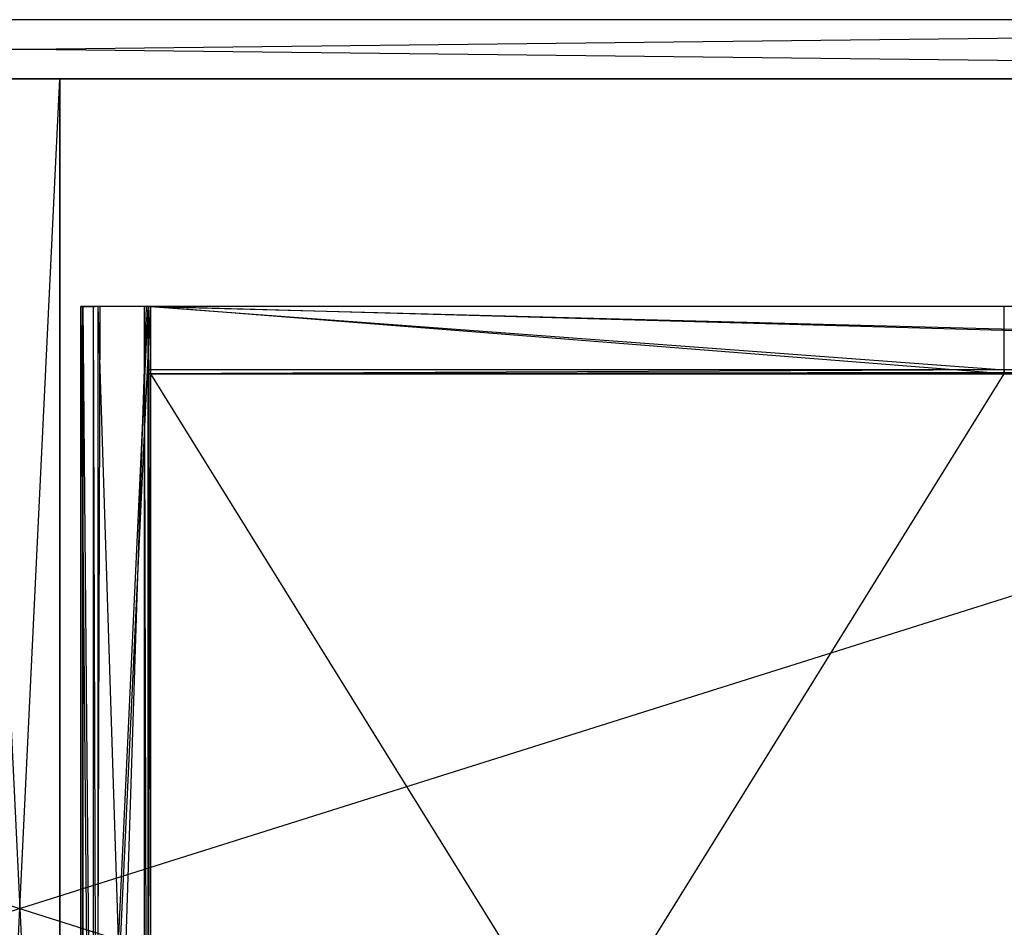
# Model space of a CAD drawing. Extents: x 0 to 1.29, y -0.45 to 0.
# Tile 35 of 53: x 0.64 to 0.88, y -0.24 to -0.02. Entities that reach past the tile are written whole.
import ezdxf

# ---------------------------------------------------------------- set-up
doc = ezdxf.new("R2010")
doc.units = 0
for name, color, linetype in [('L15_SCHUBOR_N_A69200__6___REPLA', 7, 'CONTINUOUS'), ('L20_SCHUBOR_N_A69200__1___REPLA', 7, 'CONTINUOUS'), ('L21_SCHUBOR_N_A69200__0___REPLA', 7, 'CONTINUOUS'), ('L24_KORPUS_N_A69200__3___REPLAC', 7, 'CONTINUOUS'), ('L25_KORPUS_N_A69200__0___REPLAC', 7, 'CONTINUOUS'), ('L26_KORPUS_N_A69200__2___REPLAC', 7, 'CONTINUOUS'), ('L33_SCHUBUR_N_A69200__2___REPLA', 7, 'CONTINUOUS'), ('L34_SCHUBUR_N_A69200__1___REPLA', 7, 'CONTINUOUS'), ('L35_SCHUBUR_N_A69200__0___REPLA', 7, 'CONTINUOUS')]:
    doc.layers.add(name, color=color, linetype=linetype)

msp = doc.modelspace()

# ---------------------------------------------------------------- linework, layer by layer
at = {"layer": 'L15_SCHUBOR_N_A69200__6___REPLA', "color": 8}
for points, invisible_edges in [([(0.877003, -0.104, 0.2334), (0.674487, -0.43, 0.2334), (0.674487, -0.104, 0.2334), (0.877003, -0.104, 0.2334)], 13), ([(0.674487, -0.43, 0.2334), (0.877003, -0.104, 0.2334), (0.877003, -0.43, 0.2334), (0.674487, -0.43, 0.2334)], 14), ([(0.877003, -0.43, 0.2494), (0.674487, -0.104, 0.2494), (0.674487, -0.43, 0.2494), (0.877003, -0.43, 0.2494)], 13), ([(0.674487, -0.104, 0.2494), (0.877003, -0.43, 0.2494), (0.877003, -0.104, 0.2494), (0.674487, -0.104, 0.2494)], 14), ([(0.674487, -0.43, 0.2494), (0.674487, -0.104, 0.2334), (0.674487, -0.43, 0.2334), (0.674487, -0.43, 0.2494)], 13), ([(0.674487, -0.104, 0.2334), (0.674487, -0.43, 0.2494), (0.674487, -0.104, 0.2494), (0.674487, -0.104, 0.2334)], 14), ([(0.674487, -0.104, 0.2334), (0.877003, -0.104, 0.2494), (0.877003, -0.104, 0.2334), (0.674487, -0.104, 0.2334)], 13), ([(0.877003, -0.104, 0.2494), (0.674487, -0.104, 0.2334), (0.674487, -0.104, 0.2494), (0.877003, -0.104, 0.2494)], 14)]:
    msp.add_3dface(points, dxfattribs=dict(at, invisible_edges=invisible_edges))
at = {"layer": 'L20_SCHUBOR_N_A69200__1___REPLA', "color": 8}
for points, invisible_edges in [([(0.6745, -0.088, 0.3174), (0.877, -0.088, 0.2334), (0.6745, -0.088, 0.2334), (0.6745, -0.088, 0.3174)], 13), ([(0.877, -0.088, 0.2334), (0.6745, -0.088, 0.3174), (0.877, -0.088, 0.3174), (0.877, -0.088, 0.2334)], 14), ([(0.877, -0.103, 0.3174), (0.6745, -0.088, 0.3174), (0.6745, -0.103, 0.3174), (0.877, -0.103, 0.3174)], 13), ([(0.6745, -0.088, 0.3174), (0.877, -0.103, 0.3174), (0.877, -0.088, 0.3174), (0.6745, -0.088, 0.3174)], 14), ([(0.6745, -0.104, 0.3164), (0.6745, -0.088, 0.2334), (0.6745, -0.104, 0.2334), (0.6745, -0.104, 0.3164)], 13), ([(0.6745, -0.088, 0.2334), (0.6745, -0.104, 0.3164), (0.6745, -0.103, 0.3174), (0.6745, -0.088, 0.2334)], 10), ([(0.6745, -0.088, 0.2334), (0.6745, -0.103, 0.3174), (0.6745, -0.088, 0.3174), (0.6745, -0.088, 0.2334)], 15), ([(0.6745, -0.088, 0.2334), (0.877, -0.104, 0.2334), (0.6745, -0.104, 0.2334), (0.6745, -0.088, 0.2334)], 13), ([(0.877, -0.104, 0.2334), (0.6745, -0.088, 0.2334), (0.877, -0.088, 0.2334), (0.877, -0.104, 0.2334)], 14), ([(0.877, -0.088, 0.2334), (0.877, -0.104, 0.3164), (0.877, -0.104, 0.2334), (0.877, -0.088, 0.2334)], 13), ([(0.877, -0.104, 0.3164), (0.877, -0.088, 0.2334), (0.877, -0.103, 0.3174), (0.877, -0.104, 0.3164)], 10), ([(0.877, -0.103, 0.3174), (0.877, -0.088, 0.2334), (0.877, -0.088, 0.3174), (0.877, -0.103, 0.3174)], 15), ([(0.6745, -0.104, 0.3164), (0.877, -0.103, 0.3174), (0.6745, -0.103, 0.3174), (0.6745, -0.104, 0.3164)], 13), ([(0.877, -0.103, 0.3174), (0.6745, -0.104, 0.3164), (0.877, -0.104, 0.3164), (0.877, -0.103, 0.3174)], 14), ([(0.877, -0.104, 0.2334), (0.6745, -0.104, 0.3164), (0.6745, -0.104, 0.2334), (0.877, -0.104, 0.2334)], 13), ([(0.6745, -0.104, 0.3164), (0.877, -0.104, 0.2334), (0.877, -0.104, 0.3164), (0.6745, -0.104, 0.3164)], 14)]:
    msp.add_3dface(points, dxfattribs=dict(at, invisible_edges=invisible_edges))
at = {"layer": 'L21_SCHUBOR_N_A69200__0___REPLA', "color": 8}
for points, invisible_edges in [([(0.661425, -0.43, 0.316403), (0.6585, -0.088, 0.2774), (0.6585, -0.43, 0.2774), (0.661425, -0.43, 0.316403)], 13), ([(0.6585, -0.088, 0.2774), (0.661425, -0.43, 0.316403), (0.661425, -0.088, 0.316403), (0.6585, -0.088, 0.2774)], 14), ([(0.6585, -0.43, 0.2774), (0.6585, -0.088, 0.2334), (0.6585, -0.43, 0.2334), (0.6585, -0.43, 0.2774)], 13), ([(0.6585, -0.088, 0.2334), (0.6585, -0.43, 0.2774), (0.6585, -0.088, 0.2774), (0.6585, -0.088, 0.2334)], 14), ([(0.6585, -0.088, 0.2774), (0.6745, -0.088, 0.2334), (0.6585, -0.088, 0.2334), (0.6585, -0.088, 0.2774)], 13), ([(0.6745, -0.088, 0.2334), (0.6585, -0.088, 0.2774), (0.6745, -0.088, 0.3164), (0.6745, -0.088, 0.2334)], 10), ([(0.6745, -0.088, 0.3164), (0.6585, -0.088, 0.2774), (0.661425, -0.088, 0.316403), (0.6745, -0.088, 0.3164)], 13), ([(0.6745, -0.088, 0.2334), (0.6585, -0.43, 0.2334), (0.6585, -0.088, 0.2334), (0.6745, -0.088, 0.2334)], 13), ([(0.6585, -0.43, 0.2334), (0.6745, -0.088, 0.2334), (0.6745, -0.43, 0.2334), (0.6585, -0.43, 0.2334)], 14), ([(0.661425, -0.43, 0.316403), (0.662503, -0.088, 0.3174), (0.661425, -0.088, 0.316403), (0.661425, -0.43, 0.316403)], 13), ([(0.662503, -0.088, 0.3174), (0.661425, -0.43, 0.316403), (0.662503, -0.43, 0.3174), (0.662503, -0.088, 0.3174)], 14), ([(0.6745, -0.088, 0.3164), (0.661425, -0.088, 0.316403), (0.6735, -0.088, 0.3174), (0.6745, -0.088, 0.3164)], 14), ([(0.6735, -0.088, 0.3174), (0.661425, -0.088, 0.316403), (0.662503, -0.088, 0.3174), (0.6735, -0.088, 0.3174)], 15), ([(0.662503, -0.43, 0.3174), (0.6735, -0.088, 0.3174), (0.662503, -0.088, 0.3174), (0.662503, -0.43, 0.3174)], 13), ([(0.6735, -0.088, 0.3174), (0.662503, -0.43, 0.3174), (0.6735, -0.43, 0.3174), (0.6735, -0.088, 0.3174)], 14), ([(0.6745, -0.088, 0.3164), (0.6735, -0.43, 0.3174), (0.6745, -0.43, 0.3164), (0.6745, -0.088, 0.3164)], 13), ([(0.6735, -0.43, 0.3174), (0.6745, -0.088, 0.3164), (0.6735, -0.088, 0.3174), (0.6735, -0.43, 0.3174)], 14), ([(0.6745, -0.088, 0.2334), (0.6745, -0.43, 0.3164), (0.6745, -0.43, 0.2334), (0.6745, -0.088, 0.2334)], 13), ([(0.6745, -0.43, 0.3164), (0.6745, -0.088, 0.2334), (0.6745, -0.088, 0.3164), (0.6745, -0.43, 0.3164)], 14)]:
    msp.add_3dface(points, dxfattribs=dict(at, invisible_edges=invisible_edges))
at = {"layer": 'L24_KORPUS_N_A69200__3___REPLAC', "color": 8}
for points, invisible_edges in [([(0.019, -0.02, 0.1405), (1.268, -0.02, 0.0005), (0.019, -0.02, 0.0005), (0.019, -0.02, 0.1405)], 13), ([(1.268, -0.02, 0.0005), (0.019, -0.02, 0.1405), (1.268, -0.02, 0.1405), (1.268, -0.02, 0.0005)], 14), ([(1.268, -0.02, 0.0005), (0.019, -0.034, 0.0005), (0.019, -0.02, 0.0005), (1.268, -0.02, 0.0005)], 13), ([(0.019, -0.034, 0.0005), (1.268, -0.02, 0.0005), (1.268, -0.034, 0.0005), (0.019, -0.034, 0.0005)], 14), ([(1.268, -0.034, 0.1405), (0.019, -0.02, 0.1405), (0.019, -0.034, 0.1405), (1.268, -0.034, 0.1405)], 13), ([(0.019, -0.02, 0.1405), (1.268, -0.034, 0.1405), (1.268, -0.02, 0.1405), (0.019, -0.02, 0.1405)], 14), ([(1.268, -0.034, 0.1405), (0.019, -0.034, 0.0005), (1.268, -0.034, 0.0005), (1.268, -0.034, 0.1405)], 13), ([(0.019, -0.034, 0.0005), (1.268, -0.034, 0.1405), (0.019, -0.034, 0.1405), (0.019, -0.034, 0.0005)], 14)]:
    msp.add_3dface(points, dxfattribs=dict(at, invisible_edges=invisible_edges))
at = {"layer": 'L25_KORPUS_N_A69200__0___REPLAC', "color": 8}
for points, invisible_edges in [([(0.653, -0.034, 0.0195), (0.634, -0.4275, 0.0195), (0.634, -0.034, 0.0195), (0.653, -0.034, 0.0195)], 13), ([(0.634, -0.4275, 0.0195), (0.653, -0.034, 0.0195), (0.653, -0.4275, 0.0195), (0.634, -0.4275, 0.0195)], 14), ([(0.653, -0.4275, 0.361), (0.634, -0.034, 0.361), (0.634, -0.4275, 0.361), (0.653, -0.4275, 0.361)], 13), ([(0.634, -0.034, 0.361), (0.653, -0.4275, 0.361), (0.653, -0.034, 0.361), (0.634, -0.034, 0.361)], 14), ([(0.634, -0.034, 0.361), (0.653, -0.034, 0.0195), (0.634, -0.034, 0.0195), (0.634, -0.034, 0.361)], 13), ([(0.653, -0.034, 0.0195), (0.634, -0.034, 0.361), (0.653, -0.034, 0.361), (0.653, -0.034, 0.0195)], 14), ([(0.653, -0.427, 0.155134), (0.653, -0.4275, 0.0195), (0.653, -0.034, 0.0195), (0.653, -0.427, 0.155134)], 13), ([(0.653, -0.427, 0.155134), (0.653, -0.034, 0.0195), (0.653, -0.4265, 0.155), (0.653, -0.427, 0.155134)], 10), ([(0.653, -0.4265, 0.155), (0.653, -0.034, 0.0195), (0.653, -0.4154, 0.155), (0.653, -0.4265, 0.155)], 13), ([(0.653, -0.4154, 0.155), (0.653, -0.034, 0.0195), (0.653, -0.413104, 0.155457), (0.653, -0.4154, 0.155)], 10), ([(0.653, -0.413104, 0.155457), (0.653, -0.034, 0.0195), (0.653, -0.411157, 0.156757), (0.653, -0.413104, 0.155457)], 13), ([(0.653, -0.411157, 0.156757), (0.653, -0.034, 0.0195), (0.653, -0.409857, 0.158704), (0.653, -0.411157, 0.156757)], 10), ([(0.653, -0.409857, 0.158704), (0.653, -0.034, 0.0195), (0.653, -0.4094, 0.161), (0.653, -0.409857, 0.158704)], 13), ([(0.653, -0.4094, 0.161), (0.653, -0.034, 0.0195), (0.653, -0.4094, 0.209), (0.653, -0.4094, 0.161)], 10), ([(0.653, -0.4275, 0.361), (0.653, -0.427, 0.214866), (0.653, -0.034, 0.361), (0.653, -0.4275, 0.361)], 13), ([(0.653, -0.034, 0.361), (0.653, -0.427, 0.214866), (0.653, -0.4265, 0.215), (0.653, -0.034, 0.361)], 14), ([(0.653, -0.034, 0.361), (0.653, -0.4265, 0.215), (0.653, -0.4154, 0.215), (0.653, -0.034, 0.361)], 15), ([(0.653, -0.034, 0.361), (0.653, -0.4154, 0.215), (0.653, -0.413104, 0.214543), (0.653, -0.034, 0.361)], 15), ([(0.653, -0.034, 0.361), (0.653, -0.413104, 0.214543), (0.653, -0.411157, 0.213243), (0.653, -0.034, 0.361)], 15), ([(0.653, -0.034, 0.361), (0.653, -0.411157, 0.213243), (0.653, -0.409857, 0.211296), (0.653, -0.034, 0.361)], 15), ([(0.653, -0.034, 0.361), (0.653, -0.409857, 0.211296), (0.653, -0.4094, 0.209), (0.653, -0.034, 0.361)], 15), ([(0.653, -0.034, 0.361), (0.653, -0.4094, 0.209), (0.653, -0.034, 0.0195), (0.653, -0.034, 0.361)], 15)]:
    msp.add_3dface(points, dxfattribs=dict(at, invisible_edges=invisible_edges))
at = {"layer": 'L26_KORPUS_N_A69200__2___REPLAC', "color": 8}
for points, invisible_edges in [([(0.019, -0.034, 0.0195), (1.268, -0.034, 0.0005), (0.019, -0.034, 0.0005), (0.019, -0.034, 0.0195)], 13), ([(1.268, -0.034, 0.0005), (0.019, -0.034, 0.0195), (1.268, -0.034, 0.0195), (1.268, -0.034, 0.0005)], 14), ([(1.268, -0.4275, 0.0195), (0.019, -0.034, 0.0195), (0.019, -0.4275, 0.0195), (1.268, -0.4275, 0.0195)], 13), ([(0.019, -0.034, 0.0195), (1.268, -0.4275, 0.0195), (1.268, -0.034, 0.0195), (0.019, -0.034, 0.0195)], 14), ([(1.268, -0.034, 0.0005), (0.019, -0.4275, 0.0005), (0.019, -0.034, 0.0005), (1.268, -0.034, 0.0005)], 13), ([(0.019, -0.4275, 0.0005), (1.268, -0.034, 0.0005), (1.268, -0.4275, 0.0005), (0.019, -0.4275, 0.0005)], 14)]:
    msp.add_3dface(points, dxfattribs=dict(at, invisible_edges=invisible_edges))
at = {"layer": 'L33_SCHUBUR_N_A69200__2___REPLA', "color": 8}
for points, invisible_edges in [([(0.674, -0.43, 0.0494), (1.2465, -0.104, 0.0494), (0.673987, -0.104, 0.0494), (0.674, -0.43, 0.0494)], 13), ([(1.2465, -0.104, 0.0334), (0.674, -0.43, 0.0334), (0.673987, -0.104, 0.0334), (1.2465, -0.104, 0.0334)], 13), ([(0.673987, -0.104, 0.0494), (1.2465, -0.104, 0.0334), (0.673987, -0.104, 0.0334), (0.673987, -0.104, 0.0494)], 13), ([(1.2465, -0.104, 0.0334), (0.673987, -0.104, 0.0494), (1.2465, -0.104, 0.0494), (1.2465, -0.104, 0.0334)], 14), ([(0.674, -0.43, 0.0494), (0.673987, -0.104, 0.0334), (0.674, -0.43, 0.0334), (0.674, -0.43, 0.0494)], 13), ([(0.673987, -0.104, 0.0334), (0.674, -0.43, 0.0494), (0.673987, -0.104, 0.0494), (0.673987, -0.104, 0.0334)], 14), ([(1.2465, -0.104, 0.0494), (0.674, -0.43, 0.0494), (1.2465, -0.43, 0.0494), (1.2465, -0.104, 0.0494)], 14), ([(0.674, -0.43, 0.0334), (1.2465, -0.104, 0.0334), (1.2465, -0.43, 0.0334), (0.674, -0.43, 0.0334)], 14)]:
    msp.add_3dface(points, dxfattribs=dict(at, invisible_edges=invisible_edges))
at = {"layer": 'L34_SCHUBUR_N_A69200__1___REPLA', "color": 8}
for points, invisible_edges in [([(0.660925, -0.43, 0.116403), (0.658, -0.088, 0.0774), (0.658, -0.43, 0.0774), (0.660925, -0.43, 0.116403)], 13), ([(0.658, -0.088, 0.0774), (0.660925, -0.43, 0.116403), (0.660925, -0.088, 0.116403), (0.658, -0.088, 0.0774)], 14), ([(0.658, -0.43, 0.0774), (0.658, -0.088, 0.0334), (0.658, -0.43, 0.0334), (0.658, -0.43, 0.0774)], 13), ([(0.658, -0.088, 0.0334), (0.658, -0.43, 0.0774), (0.658, -0.088, 0.0774), (0.658, -0.088, 0.0334)], 14), ([(0.674, -0.088, 0.0334), (0.658, -0.43, 0.0334), (0.658, -0.088, 0.0334), (0.674, -0.088, 0.0334)], 13), ([(0.658, -0.43, 0.0334), (0.674, -0.088, 0.0334), (0.674, -0.43, 0.0334), (0.658, -0.43, 0.0334)], 14), ([(0.658, -0.088, 0.0774), (0.674, -0.088, 0.0334), (0.658, -0.088, 0.0334), (0.658, -0.088, 0.0774)], 13), ([(0.674, -0.088, 0.0334), (0.658, -0.088, 0.0774), (0.674, -0.088, 0.1164), (0.674, -0.088, 0.0334)], 10), ([(0.674, -0.088, 0.1164), (0.658, -0.088, 0.0774), (0.660925, -0.088, 0.116403), (0.674, -0.088, 0.1164)], 13), ([(0.662003, -0.43, 0.1174), (0.660925, -0.088, 0.116403), (0.660925, -0.43, 0.116403), (0.662003, -0.43, 0.1174)], 13), ([(0.660925, -0.088, 0.116403), (0.662003, -0.43, 0.1174), (0.662003, -0.088, 0.1174), (0.660925, -0.088, 0.116403)], 14), ([(0.674, -0.088, 0.1164), (0.660925, -0.088, 0.116403), (0.673, -0.088, 0.1174), (0.674, -0.088, 0.1164)], 14), ([(0.673, -0.088, 0.1174), (0.660925, -0.088, 0.116403), (0.662003, -0.088, 0.1174), (0.673, -0.088, 0.1174)], 15), ([(0.673, -0.43, 0.1174), (0.662003, -0.088, 0.1174), (0.662003, -0.43, 0.1174), (0.673, -0.43, 0.1174)], 13), ([(0.662003, -0.088, 0.1174), (0.673, -0.43, 0.1174), (0.673, -0.088, 0.1174), (0.662003, -0.088, 0.1174)], 14), ([(0.674, -0.43, 0.1164), (0.673, -0.088, 0.1174), (0.673, -0.43, 0.1174), (0.674, -0.43, 0.1164)], 13), ([(0.673, -0.088, 0.1174), (0.674, -0.43, 0.1164), (0.674, -0.088, 0.1164), (0.673, -0.088, 0.1174)], 14), ([(0.674, -0.088, 0.0334), (0.674, -0.43, 0.1164), (0.674, -0.43, 0.0334), (0.674, -0.088, 0.0334)], 13), ([(0.674, -0.43, 0.1164), (0.674, -0.088, 0.0334), (0.674, -0.088, 0.1164), (0.674, -0.43, 0.1164)], 14)]:
    msp.add_3dface(points, dxfattribs=dict(at, invisible_edges=invisible_edges))
at = {"layer": 'L35_SCHUBUR_N_A69200__0___REPLA', "color": 8}
for points, invisible_edges in [([(0.674, -0.088, 0.1174), (1.2465, -0.088, 0.0334), (0.674, -0.088, 0.0334), (0.674, -0.088, 0.1174)], 13), ([(1.2465, -0.088, 0.0334), (0.674, -0.088, 0.1174), (1.2465, -0.088, 0.1174), (1.2465, -0.088, 0.0334)], 14), ([(1.2465, -0.103, 0.1174), (0.674, -0.088, 0.1174), (0.674, -0.103, 0.1174), (1.2465, -0.103, 0.1174)], 13), ([(0.674, -0.088, 0.1174), (1.2465, -0.103, 0.1174), (1.2465, -0.088, 0.1174), (0.674, -0.088, 0.1174)], 14), ([(0.674, -0.104, 0.1164), (0.674, -0.088, 0.0334), (0.674, -0.104, 0.0334), (0.674, -0.104, 0.1164)], 13), ([(0.674, -0.088, 0.0334), (0.674, -0.104, 0.1164), (0.674, -0.103, 0.1174), (0.674, -0.088, 0.0334)], 10), ([(0.674, -0.088, 0.0334), (0.674, -0.103, 0.1174), (0.674, -0.088, 0.1174), (0.674, -0.088, 0.0334)], 15), ([(0.674, -0.088, 0.0334), (1.2465, -0.104, 0.0334), (0.674, -0.104, 0.0334), (0.674, -0.088, 0.0334)], 13), ([(1.2465, -0.104, 0.0334), (0.674, -0.088, 0.0334), (1.2465, -0.088, 0.0334), (1.2465, -0.104, 0.0334)], 14), ([(0.674, -0.104, 0.1164), (1.2465, -0.103, 0.1174), (0.674, -0.103, 0.1174), (0.674, -0.104, 0.1164)], 13), ([(1.2465, -0.103, 0.1174), (0.674, -0.104, 0.1164), (1.2465, -0.104, 0.1164), (1.2465, -0.103, 0.1174)], 14), ([(1.2465, -0.104, 0.0334), (0.674, -0.104, 0.1164), (0.674, -0.104, 0.0334), (1.2465, -0.104, 0.0334)], 13), ([(0.674, -0.104, 0.1164), (1.2465, -0.104, 0.0334), (1.2465, -0.104, 0.1164), (0.674, -0.104, 0.1164)], 14)]:
    msp.add_3dface(points, dxfattribs=dict(at, invisible_edges=invisible_edges))

doc.saveas('drawing.dxf')
